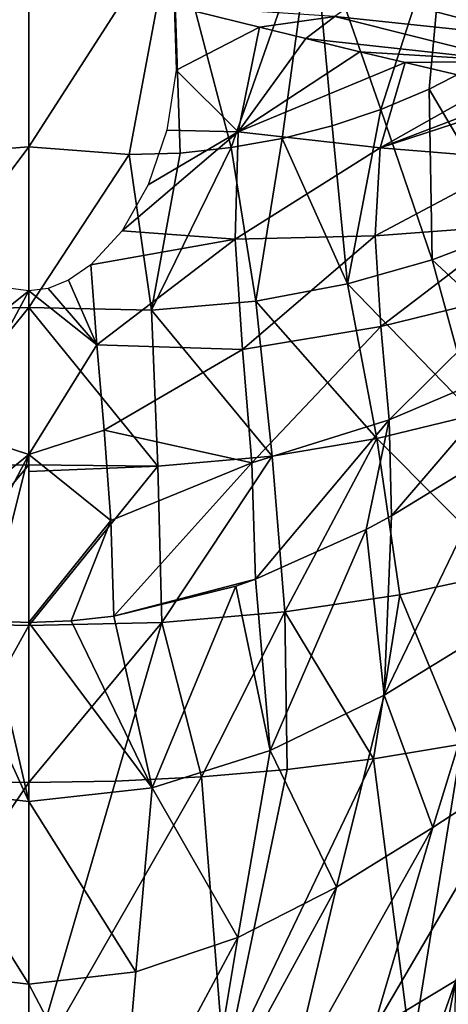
# Model space of a CAD drawing. Header units: millimetres. Extents: x -84 to 84, y -375 to 274.
# Tile 55 of 108: x 0 to 8, y 13 to 32. Entities that reach past the tile are written whole.
import ezdxf

# ---------------------------------------------------------------- set-up
doc = ezdxf.new("R2010")
doc.units = ezdxf.units.MM
doc.header["$LTSCALE"] = 148.96817
for name, color, linetype in [('13', 7, 'CONTINUOUS'), ('18', 7, 'CONTINUOUS'), ('22', 7, 'CONTINUOUS'), ('28', 7, 'CONTINUOUS'), ('31', 7, 'CONTINUOUS'), ('36', 7, 'CONTINUOUS'), ('41', 7, 'CONTINUOUS'), ('42', 7, 'CONTINUOUS'), ('45', 7, 'CONTINUOUS'), ('46', 7, 'CONTINUOUS'), ('49', 7, 'CONTINUOUS'), ('51', 7, 'CONTINUOUS'), ('8', 7, 'CONTINUOUS')]:
    doc.layers.add(name, color=color, linetype=linetype)

msp = doc.modelspace()

# ---------------------------------------------------------------- linework, layer by layer
at = {"layer": '13', "color": 7, "linetype": 'CONTINUOUS', "true_color": 0x69ffac}
for points in [[(-1.694, 17.268, -24.373), (0, 17.24, -24.434), (-3.833, 11.594, -24.34), (-1.694, 17.268, -24.373)], [(0, 17.24, -24.434), (0, 11.439, -24.629), (-3.833, 11.594, -24.34), (0, 17.24, -24.434)]]:
    msp.add_3dface(points, dxfattribs=at)
at = {"layer": '18', "color": 7, "linetype": 'CONTINUOUS', "true_color": 0x69ffac}
for points in [[(0, 23.678, 18.509), (0, 26.885, 16.9), (-1.473, 24.155, 18.318), (0, 23.678, 18.509)], [(-1.473, 24.155, 18.318), (0, 26.885, 16.9), (-1.328, 25.826, 17.481), (-1.473, 24.155, 18.318)], [(-1.328, 25.826, 17.481), (0, 26.885, 16.9), (-0.364, 26.929, 16.877), (-1.328, 25.826, 17.481)], [(-1.605, 22.381, 19.138), (0, 23.678, 18.509), (-1.473, 24.155, 18.318), (-1.605, 22.381, 19.138)], [(-0.825, 20.413, 19.928), (0, 23.678, 18.509), (-1.667, 20.505, 19.928), (-0.825, 20.413, 19.928)], [(-1.667, 20.505, 19.928), (0, 23.678, 18.509), (-1.605, 22.381, 19.138), (-1.667, 20.505, 19.928)], [(0, 20.383, 19.929), (0, 23.678, 18.509), (-0.825, 20.413, 19.928), (0, 20.383, 19.929)]]:
    msp.add_3dface(points, dxfattribs=at)
at = {"layer": '22', "color": 7, "linetype": 'CONTINUOUS', "true_color": 0x69ffac}
for points in [[(0, 16.871, 21.203), (-1.667, 20.505, 19.928), (-2.416, 17.135, 21.217), (0, 16.871, 21.203)], [(-0.825, 20.413, 19.928), (-1.667, 20.505, 19.928), (0, 16.871, 21.203), (-0.825, 20.413, 19.928)], [(0, 20.383, 19.929), (-0.825, 20.413, 19.928), (0, 16.871, 21.203), (0, 20.383, 19.929)], [(0, 16.871, 21.203), (-2.416, 17.135, 21.217), (0, 13.288, 22.276), (0, 16.871, 21.203)], [(0, 13.288, 22.276), (-2.416, 17.135, 21.217), (-2.096, 13.528, 22.283), (0, 13.288, 22.276)], [(0, 13.288, 22.276), (-2.096, 13.528, 22.283), (0, 9.661, 23.145), (0, 13.288, 22.276)], [(0, 9.661, 23.145), (-2.096, 13.528, 22.283), (-1.784, 9.889, 23.147), (0, 9.661, 23.145)]]:
    msp.add_3dface(points, dxfattribs=at)
at = {"layer": '28', "color": 7, "linetype": 'CONTINUOUS', "true_color": 0x69ffac}
for points in [[(-2.968, 29.589, -23.527), (-2.812, 34.095, -23.194), (0, 33.896, -23.471), (-2.968, 29.589, -23.527)], [(-1.965, 29.558, -23.668), (-2.968, 29.589, -23.527), (0, 33.896, -23.471), (-1.965, 29.558, -23.668)], [(0, 29.708, -23.767), (-1.965, 29.558, -23.668), (0, 33.896, -23.471), (0, 29.708, -23.767)]]:
    msp.add_3dface(points, dxfattribs=at)
at = {"layer": '31', "color": 7, "linetype": 'CONTINUOUS', "true_color": 0x69ffac}
for points in [[(8.779, 31.321, -21.267), (9.472, 28.086, -21.374), (7.849, 30.844, -21.834), (8.779, 31.321, -21.267)], [(7.849, 30.844, -21.834), (7.909, 27.494, -22.222), (6.898, 30.444, -22.318), (7.849, 30.844, -21.834)], [(9.472, 28.086, -21.374), (7.909, 27.494, -22.222), (7.849, 30.844, -21.834), (9.472, 28.086, -21.374)], [(6.898, 30.444, -22.318), (6.246, 27.022, -22.913), (5.943, 30.123, -22.719), (6.898, 30.444, -22.318)], [(7.909, 27.494, -22.222), (6.246, 27.022, -22.913), (6.898, 30.444, -22.318), (7.909, 27.494, -22.222)], [(5.943, 30.123, -22.719), (6.246, 27.022, -22.913), (4.967, 29.873, -23.053), (5.943, 30.123, -22.719)], [(4.967, 29.873, -23.053), (4.448, 26.683, -23.448), (3.968, 29.694, -23.323), (4.967, 29.873, -23.053)], [(6.246, 27.022, -22.913), (4.448, 26.683, -23.448), (4.967, 29.873, -23.053), (6.246, 27.022, -22.913)], [(0, 26.56, -23.966), (0, 29.708, -23.767), (1.965, 29.558, -23.668), (0, 26.56, -23.966)], [(2.404, 26.504, -23.822), (0, 26.56, -23.966), (1.965, 29.558, -23.668), (2.404, 26.504, -23.822)], [(2.968, 29.589, -23.527), (2.404, 26.504, -23.822), (1.965, 29.558, -23.668), (2.968, 29.589, -23.527)], [(4.448, 26.683, -23.448), (2.404, 26.504, -23.822), (3.968, 29.694, -23.323), (4.448, 26.683, -23.448)], [(3.968, 29.694, -23.323), (2.404, 26.504, -23.822), (2.968, 29.589, -23.527), (3.968, 29.694, -23.323)], [(9.472, 28.086, -21.374), (10.562, 25.031, -21.205), (7.909, 27.494, -22.222), (9.472, 28.086, -21.374)], [(7.909, 27.494, -22.222), (8.741, 24.452, -22.172), (6.246, 27.022, -22.913), (7.909, 27.494, -22.222)], [(10.562, 25.031, -21.205), (8.741, 24.452, -22.172), (7.909, 27.494, -22.222), (10.562, 25.031, -21.205)], [(6.246, 27.022, -22.913), (6.819, 23.986, -22.968), (4.448, 26.683, -23.448), (6.246, 27.022, -22.913)], [(8.741, 24.452, -22.172), (6.819, 23.986, -22.968), (6.246, 27.022, -22.913), (8.741, 24.452, -22.172)], [(4.448, 26.683, -23.448), (4.772, 23.644, -23.581), (2.404, 26.504, -23.822), (4.448, 26.683, -23.448)], [(6.819, 23.986, -22.968), (4.772, 23.644, -23.581), (4.448, 26.683, -23.448), (6.819, 23.986, -22.968)], [(0, 23.47, -24.142), (0, 26.56, -23.966), (2.525, 23.448, -23.991), (0, 23.47, -24.142)], [(2.525, 23.448, -23.991), (0, 26.56, -23.966), (2.404, 26.504, -23.822), (2.525, 23.448, -23.991)], [(4.772, 23.644, -23.581), (2.525, 23.448, -23.991), (2.404, 26.504, -23.822), (4.772, 23.644, -23.581)], [(8.741, 24.452, -22.172), (9.418, 21.379, -22.171), (6.819, 23.986, -22.968), (8.741, 24.452, -22.172)], [(6.819, 23.986, -22.968), (5.018, 20.587, -23.711), (4.772, 23.644, -23.581), (6.819, 23.986, -22.968)], [(7.275, 20.924, -23.044), (5.018, 20.587, -23.711), (6.819, 23.986, -22.968), (7.275, 20.924, -23.044)], [(9.418, 21.379, -22.171), (7.275, 20.924, -23.044), (6.819, 23.986, -22.968), (9.418, 21.379, -22.171)], [(4.772, 23.644, -23.581), (2.607, 20.383, -24.144), (2.525, 23.448, -23.991), (4.772, 23.644, -23.581)], [(5.018, 20.587, -23.711), (2.607, 20.383, -24.144), (4.772, 23.644, -23.581), (5.018, 20.587, -23.711)], [(0, 23.345, -24.149), (0, 23.47, -24.142), (2.525, 23.448, -23.991), (0, 23.345, -24.149)], [(0, 20.319, -24.301), (0, 23.345, -24.149), (2.525, 23.448, -23.991), (0, 20.319, -24.301)], [(2.607, 20.383, -24.144), (0, 20.319, -24.301), (2.525, 23.448, -23.991), (2.607, 20.383, -24.144)], [(9.418, 21.379, -22.171), (8.481, 17.991, -22.845), (7.275, 20.924, -23.044), (9.418, 21.379, -22.171)], [(7.275, 20.924, -23.044), (6.755, 17.708, -23.432), (5.018, 20.587, -23.711), (7.275, 20.924, -23.044)], [(8.481, 17.991, -22.845), (6.755, 17.708, -23.432), (7.275, 20.924, -23.044), (8.481, 17.991, -22.845)], [(5.018, 20.587, -23.711), (3.386, 17.354, -24.186), (2.607, 20.383, -24.144), (5.018, 20.587, -23.711)], [(5.063, 17.499, -23.875), (3.386, 17.354, -24.186), (5.018, 20.587, -23.711), (5.063, 17.499, -23.875)], [(6.755, 17.708, -23.432), (5.063, 17.499, -23.875), (5.018, 20.587, -23.711), (6.755, 17.708, -23.432)], [(0, 17.24, -24.434), (0, 20.319, -24.301), (2.607, 20.383, -24.144), (0, 17.24, -24.434)], [(1.694, 17.268, -24.373), (0, 17.24, -24.434), (2.607, 20.383, -24.144), (1.694, 17.268, -24.373)], [(3.386, 17.354, -24.186), (1.694, 17.268, -24.373), (2.607, 20.383, -24.144), (3.386, 17.354, -24.186)]]:
    msp.add_3dface(points, dxfattribs=at)
at = {"layer": '36', "color": 7, "linetype": 'CONTINUOUS', "true_color": 0x69ffac}
for points in [[(6.755, 17.708, -23.432), (8.481, 17.991, -22.845), (7.502, 11.913, -23.515), (6.755, 17.708, -23.432)], [(8.481, 17.991, -22.845), (10.977, 12.379, -22.211), (7.502, 11.913, -23.515), (8.481, 17.991, -22.845)], [(5.063, 17.499, -23.875), (6.755, 17.708, -23.432), (3.833, 11.594, -24.34), (5.063, 17.499, -23.875)], [(6.755, 17.708, -23.432), (7.502, 11.913, -23.515), (3.833, 11.594, -24.34), (6.755, 17.708, -23.432)], [(3.386, 17.354, -24.186), (5.063, 17.499, -23.875), (3.833, 11.594, -24.34), (3.386, 17.354, -24.186)], [(0, 11.439, -24.629), (1.694, 17.268, -24.373), (3.386, 17.354, -24.186), (0, 11.439, -24.629)], [(0, 11.439, -24.629), (3.386, 17.354, -24.186), (3.833, 11.594, -24.34), (0, 11.439, -24.629)], [(0, 11.439, -24.629), (0, 17.24, -24.434), (1.694, 17.268, -24.373), (0, 11.439, -24.629)]]:
    msp.add_3dface(points, dxfattribs=at)
at = {"layer": '41', "color": 7, "linetype": 'CONTINUOUS', "true_color": 0x69ffac}
for points in [[(1.328, 25.826, 17.481), (1.213, 27.393, 16.634), (0.777, 27.096, 16.794), (1.328, 25.826, 17.481)], [(0.374, 26.932, 16.876), (1.328, 25.826, 17.481), (0.777, 27.096, 16.794), (0.374, 26.932, 16.876)], [(0, 26.885, 16.9), (1.328, 25.826, 17.481), (0.374, 26.932, 16.876), (0, 26.885, 16.9)], [(0, 26.885, 16.9), (0, 23.678, 18.509), (1.328, 25.826, 17.481), (0, 26.885, 16.9)], [(1.328, 25.826, 17.481), (0, 23.678, 18.509), (1.473, 24.155, 18.318), (1.328, 25.826, 17.481)], [(1.473, 24.155, 18.318), (0, 23.678, 18.509), (1.605, 22.381, 19.138), (1.473, 24.155, 18.318)], [(0, 23.678, 18.509), (0, 20.383, 19.929), (1.605, 22.381, 19.138), (0, 23.678, 18.509)], [(1.605, 22.381, 19.138), (0, 20.383, 19.929), (0.825, 20.413, 19.928), (1.605, 22.381, 19.138)], [(1.667, 20.505, 19.928), (1.605, 22.381, 19.138), (0.825, 20.413, 19.928), (1.667, 20.505, 19.928)]]:
    msp.add_3dface(points, dxfattribs=at)
at = {"layer": '42', "color": 7, "linetype": 'CONTINUOUS', "true_color": 0x69ffac}
for points in [[(4.519, 32.056, 13.768), (2.85, 32.468, 13.464), (2.885, 31.216, 14.289), (4.519, 32.056, 13.768)], [(4.101, 30.004, 15.141), (4.519, 32.056, 13.768), (2.885, 31.216, 14.289), (4.101, 30.004, 15.141)], [(4.519, 32.056, 13.768), (4.101, 30.004, 15.141), (5.431, 31.833, 14.002), (4.519, 32.056, 13.768)], [(4.101, 30.004, 15.141), (6.492, 31.576, 14.336), (5.431, 31.833, 14.002), (4.101, 30.004, 15.141)], [(4.101, 30.004, 15.141), (7.38, 31.363, 14.668), (6.492, 31.576, 14.336), (4.101, 30.004, 15.141)], [(4.101, 30.004, 15.141), (6.887, 29.689, 15.775), (7.38, 31.363, 14.668), (4.101, 30.004, 15.141)], [(7.38, 31.363, 14.668), (6.887, 29.689, 15.775), (9.124, 30.951, 15.467), (7.38, 31.363, 14.668)], [(2.702, 30.036, 15.053), (4.101, 30.004, 15.141), (2.885, 31.216, 14.289), (2.702, 30.036, 15.053)], [(6.887, 29.689, 15.775), (9.788, 30.797, 15.823), (9.124, 30.951, 15.467), (6.887, 29.689, 15.775)], [(10.078, 30.73, 15.988), (9.788, 30.797, 15.823), (6.887, 29.689, 15.775), (10.078, 30.73, 15.988)], [(9.62, 29.466, 16.753), (10.078, 30.73, 15.988), (6.887, 29.689, 15.775), (9.62, 29.466, 16.753)], [(4.045, 27.9, 16.477), (4.101, 30.004, 15.141), (1.825, 28.06, 16.253), (4.045, 27.9, 16.477)], [(1.825, 28.06, 16.253), (4.101, 30.004, 15.141), (2.336, 28.964, 15.718), (1.825, 28.06, 16.253)], [(2.336, 28.964, 15.718), (4.101, 30.004, 15.141), (2.702, 30.036, 15.053), (2.336, 28.964, 15.718)], [(4.101, 30.004, 15.141), (4.045, 27.9, 16.477), (6.887, 29.689, 15.775), (4.101, 30.004, 15.141)], [(4.045, 27.9, 16.477), (6.789, 27.963, 16.91), (6.887, 29.689, 15.775), (4.045, 27.9, 16.477)], [(6.789, 27.963, 16.91), (9.62, 29.466, 16.753), (6.887, 29.689, 15.775), (6.789, 27.963, 16.91)], [(9.499, 28.169, 17.599), (9.62, 29.466, 16.753), (6.789, 27.963, 16.91), (9.499, 28.169, 17.599)], [(1.213, 27.393, 16.634), (4.045, 27.9, 16.477), (1.825, 28.06, 16.253), (1.213, 27.393, 16.634)], [(6.902, 26.185, 18.012), (9.499, 28.169, 17.599), (6.789, 27.963, 16.91), (6.902, 26.185, 18.012)], [(9.565, 26.837, 18.458), (9.499, 28.169, 17.599), (6.902, 26.185, 18.012), (9.565, 26.837, 18.458)], [(1.213, 27.393, 16.634), (1.328, 25.826, 17.481), (4.045, 27.9, 16.477), (1.213, 27.393, 16.634)], [(4.045, 27.9, 16.477), (1.328, 25.826, 17.481), (4.185, 25.736, 17.738), (4.045, 27.9, 16.477)], [(4.045, 27.9, 16.477), (4.185, 25.736, 17.738), (6.789, 27.963, 16.91), (4.045, 27.9, 16.477)], [(4.185, 25.736, 17.738), (6.902, 26.185, 18.012), (6.789, 27.963, 16.91), (4.185, 25.736, 17.738)], [(7.067, 24.354, 19.035), (9.565, 26.837, 18.458), (6.902, 26.185, 18.012), (7.067, 24.354, 19.035)], [(9.677, 25.469, 19.269), (9.565, 26.837, 18.458), (7.067, 24.354, 19.035), (9.677, 25.469, 19.269)], [(4.185, 25.736, 17.738), (4.373, 23.51, 18.895), (6.902, 26.185, 18.012), (4.185, 25.736, 17.738)], [(4.373, 23.51, 18.895), (7.067, 24.354, 19.035), (6.902, 26.185, 18.012), (4.373, 23.51, 18.895)], [(1.328, 25.826, 17.481), (1.473, 24.155, 18.318), (4.185, 25.736, 17.738), (1.328, 25.826, 17.481)], [(4.185, 25.736, 17.738), (1.473, 24.155, 18.318), (4.373, 23.51, 18.895), (4.185, 25.736, 17.738)], [(7.108, 22.472, 19.942), (9.677, 25.469, 19.269), (7.067, 24.354, 19.035), (7.108, 22.472, 19.942)], [(9.315, 23.821, 19.97), (9.677, 25.469, 19.269), (7.108, 22.472, 19.942), (9.315, 23.821, 19.97)], [(4.373, 23.51, 18.895), (4.442, 21.229, 19.929), (7.067, 24.354, 19.035), (4.373, 23.51, 18.895)], [(7.067, 24.354, 19.035), (4.442, 21.229, 19.929), (6.615, 22.207, 19.938), (7.067, 24.354, 19.035)], [(7.108, 22.472, 19.942), (7.067, 24.354, 19.035), (6.615, 22.207, 19.938), (7.108, 22.472, 19.942)], [(1.473, 24.155, 18.318), (1.605, 22.381, 19.138), (4.373, 23.51, 18.895), (1.473, 24.155, 18.318)], [(1.605, 22.381, 19.138), (1.667, 20.505, 19.928), (4.373, 23.51, 18.895), (1.605, 22.381, 19.138)], [(4.373, 23.51, 18.895), (1.667, 20.505, 19.928), (4.442, 21.229, 19.929), (4.373, 23.51, 18.895)], [(4.442, 21.229, 19.929), (1.667, 20.505, 19.928), (4.054, 21.09, 19.928), (4.442, 21.229, 19.929)]]:
    msp.add_3dface(points, dxfattribs=at)
at = {"layer": '45', "color": 7, "linetype": 'CONTINUOUS', "true_color": 0x69ffac}
for points in [[(9.315, 23.821, 19.97), (7.108, 22.472, 19.942), (6.964, 18.955, 21.307), (9.315, 23.821, 19.97)], [(9.13, 20.284, 21.375), (9.315, 23.821, 19.97), (6.964, 18.955, 21.307), (9.13, 20.284, 21.375)], [(7.108, 22.472, 19.942), (6.615, 22.207, 19.938), (6.964, 18.955, 21.307), (7.108, 22.472, 19.942)], [(6.615, 22.207, 19.938), (4.442, 21.229, 19.929), (4.731, 17.866, 21.253), (6.615, 22.207, 19.938)], [(6.964, 18.955, 21.307), (6.615, 22.207, 19.938), (4.731, 17.866, 21.253), (6.964, 18.955, 21.307)], [(4.054, 21.09, 19.928), (1.667, 20.505, 19.928), (2.416, 17.135, 21.217), (4.054, 21.09, 19.928)], [(4.731, 17.866, 21.253), (4.054, 21.09, 19.928), (2.416, 17.135, 21.217), (4.731, 17.866, 21.253)], [(4.442, 21.229, 19.929), (4.054, 21.09, 19.928), (4.731, 17.866, 21.253), (4.442, 21.229, 19.929)], [(1.667, 20.505, 19.928), (0.825, 20.413, 19.928), (2.416, 17.135, 21.217), (1.667, 20.505, 19.928)], [(0.825, 20.413, 19.928), (0, 20.383, 19.929), (2.416, 17.135, 21.217), (0.825, 20.413, 19.928)], [(0, 20.383, 19.929), (0, 16.871, 21.203), (2.416, 17.135, 21.217), (0, 20.383, 19.929)], [(9.13, 20.284, 21.375), (6.964, 18.955, 21.307), (7.923, 16.356, 22.371), (9.13, 20.284, 21.375)], [(9.797, 17.587, 22.433), (9.13, 20.284, 21.375), (7.923, 16.356, 22.371), (9.797, 17.587, 22.433)], [(6.964, 18.955, 21.307), (4.731, 17.866, 21.253), (6.032, 15.187, 22.327), (6.964, 18.955, 21.307)], [(7.923, 16.356, 22.371), (6.964, 18.955, 21.307), (6.032, 15.187, 22.327), (7.923, 16.356, 22.371)], [(4.731, 17.866, 21.253), (2.416, 17.135, 21.217), (4.097, 14.203, 22.299), (4.731, 17.866, 21.253)], [(6.032, 15.187, 22.327), (4.731, 17.866, 21.253), (4.097, 14.203, 22.299), (6.032, 15.187, 22.327)], [(9.797, 17.587, 22.433), (7.923, 16.356, 22.371), (6.746, 12.378, 23.189), (9.797, 17.587, 22.433)], [(8.37, 13.359, 23.227), (9.797, 17.587, 22.433), (6.746, 12.378, 23.189), (8.37, 13.359, 23.227)], [(2.416, 17.135, 21.217), (0, 16.871, 21.203), (2.096, 13.528, 22.283), (2.416, 17.135, 21.217)], [(4.097, 14.203, 22.299), (2.416, 17.135, 21.217), (2.096, 13.528, 22.283), (4.097, 14.203, 22.299)], [(0, 16.871, 21.203), (0, 13.288, 22.276), (2.096, 13.528, 22.283), (0, 16.871, 21.203)], [(7.923, 16.356, 22.371), (6.032, 15.187, 22.327), (5.128, 11.384, 23.165), (7.923, 16.356, 22.371)], [(6.746, 12.378, 23.189), (7.923, 16.356, 22.371), (5.128, 11.384, 23.165), (6.746, 12.378, 23.189)], [(6.032, 15.187, 22.327), (4.097, 14.203, 22.299), (3.483, 10.512, 23.152), (6.032, 15.187, 22.327)], [(5.128, 11.384, 23.165), (6.032, 15.187, 22.327), (3.483, 10.512, 23.152), (5.128, 11.384, 23.165)], [(4.097, 14.203, 22.299), (2.096, 13.528, 22.283), (1.784, 9.889, 23.147), (4.097, 14.203, 22.299)], [(3.483, 10.512, 23.152), (4.097, 14.203, 22.299), (1.784, 9.889, 23.147), (3.483, 10.512, 23.152)], [(2.096, 13.528, 22.283), (0, 13.288, 22.276), (1.784, 9.889, 23.147), (2.096, 13.528, 22.283)], [(6.615, 8.395, 23.89), (7.456, 8.746, 23.895), (8.37, 13.359, 23.227), (6.615, 8.395, 23.89)], [(6.615, 8.395, 23.89), (8.37, 13.359, 23.227), (6.746, 12.378, 23.189), (6.615, 8.395, 23.89)], [(7.456, 8.746, 23.895), (8.271, 9.011, 23.897), (8.37, 13.359, 23.227), (7.456, 8.746, 23.895)], [(0, 13.288, 22.276), (0, 9.661, 23.145), (1.784, 9.889, 23.147), (0, 13.288, 22.276)]]:
    msp.add_3dface(points, dxfattribs=at)
at = {"layer": '46', "color": 7, "linetype": 'CONTINUOUS', "true_color": 0x69ffac}
for points in [[(9.749, 9.241, 23.888), (7.919, 4.398, 23.998), (15.331, 14.561, 23.536), (9.749, 9.241, 23.888)], [(7.919, 4.398, 23.998), (18.53, 13.486, 23.247), (15.331, 14.561, 23.536), (7.919, 4.398, 23.998)], [(7.919, 4.398, 23.998), (6.267, 0, 23.665), (18.53, 13.486, 23.247), (7.919, 4.398, 23.998)], [(6.267, 0, 23.665), (21.449, 12.546, 22.386), (18.53, 13.486, 23.247), (6.267, 0, 23.665)]]:
    msp.add_3dface(points, dxfattribs=at)
at = {"layer": '49', "color": 7, "linetype": 'CONTINUOUS', "true_color": 0x69ffac}
for points in [[(6.626, 32.72, 13.494), (5.998, 32.265, 13.753), (9.917, 31.855, 15.02), (6.626, 32.72, 13.494)], [(10.355, 32.294, 14.811), (6.626, 32.72, 13.494), (9.917, 31.855, 15.02), (10.355, 32.294, 14.811)], [(2.85, 32.468, 13.464), (4.519, 32.056, 13.768), (5.998, 32.265, 13.753), (2.85, 32.468, 13.464)], [(4.519, 32.056, 13.768), (5.431, 31.833, 14.002), (5.998, 32.265, 13.753), (4.519, 32.056, 13.768)], [(5.998, 32.265, 13.753), (5.431, 31.833, 14.002), (9.49, 31.393, 15.246), (5.998, 32.265, 13.753)], [(9.917, 31.855, 15.02), (5.998, 32.265, 13.753), (9.49, 31.393, 15.246), (9.917, 31.855, 15.02)], [(5.431, 31.833, 14.002), (6.492, 31.576, 14.336), (9.49, 31.393, 15.246), (5.431, 31.833, 14.002)], [(6.492, 31.576, 14.336), (7.38, 31.363, 14.668), (9.49, 31.393, 15.246), (6.492, 31.576, 14.336)], [(7.38, 31.363, 14.668), (9.124, 30.951, 15.467), (9.49, 31.393, 15.246), (7.38, 31.363, 14.668)]]:
    msp.add_3dface(points, dxfattribs=at)
at = {"layer": '51', "color": 7, "linetype": 'CONTINUOUS', "true_color": 0x69ffac}
for points in [[(8.177, 34.407, -21.129), (6.898, 30.444, -22.318), (5.565, 34.266, -22.406), (8.177, 34.407, -21.129)], [(7.849, 30.844, -21.834), (6.898, 30.444, -22.318), (8.177, 34.407, -21.129), (7.849, 30.844, -21.834)], [(8.779, 31.321, -21.267), (7.849, 30.844, -21.834), (8.177, 34.407, -21.129), (8.779, 31.321, -21.267)], [(10.57, 34.521, -19.401), (8.779, 31.321, -21.267), (8.177, 34.407, -21.129), (10.57, 34.521, -19.401)], [(5.565, 34.266, -22.406), (3.968, 29.694, -23.323), (2.812, 34.095, -23.194), (5.565, 34.266, -22.406)], [(4.967, 29.873, -23.053), (3.968, 29.694, -23.323), (5.565, 34.266, -22.406), (4.967, 29.873, -23.053)], [(5.943, 30.123, -22.719), (4.967, 29.873, -23.053), (5.565, 34.266, -22.406), (5.943, 30.123, -22.719)], [(6.898, 30.444, -22.318), (5.943, 30.123, -22.719), (5.565, 34.266, -22.406), (6.898, 30.444, -22.318)], [(0, 29.708, -23.767), (0, 33.896, -23.471), (2.812, 34.095, -23.194), (0, 29.708, -23.767)], [(1.965, 29.558, -23.668), (0, 29.708, -23.767), (2.812, 34.095, -23.194), (1.965, 29.558, -23.668)], [(2.968, 29.589, -23.527), (1.965, 29.558, -23.668), (2.812, 34.095, -23.194), (2.968, 29.589, -23.527)], [(3.968, 29.694, -23.323), (2.968, 29.589, -23.527), (2.812, 34.095, -23.194), (3.968, 29.694, -23.323)]]:
    msp.add_3dface(points, dxfattribs=at)
at = {"layer": '8', "color": 7, "linetype": 'CONTINUOUS', "true_color": 0x69ffac}
for points in [[(0, 26.56, -23.966), (-2.404, 26.504, -23.822), (0, 29.708, -23.767), (0, 26.56, -23.966)], [(0, 29.708, -23.767), (-2.404, 26.504, -23.822), (-1.965, 29.558, -23.668), (0, 29.708, -23.767)], [(0, 23.47, -24.142), (-2.525, 23.448, -23.991), (0, 26.56, -23.966), (0, 23.47, -24.142)], [(0, 26.56, -23.966), (-2.525, 23.448, -23.991), (-2.404, 26.504, -23.822), (0, 26.56, -23.966)], [(0, 20.319, -24.301), (-2.607, 20.383, -24.144), (0, 23.47, -24.142), (0, 20.319, -24.301)], [(0, 23.47, -24.142), (-2.607, 20.383, -24.144), (-2.525, 23.448, -23.991), (0, 23.47, -24.142)], [(0, 23.345, -24.149), (0, 20.319, -24.301), (0, 23.47, -24.142), (0, 23.345, -24.149)], [(-2.607, 20.383, -24.144), (0, 20.319, -24.301), (-1.694, 17.268, -24.373), (-2.607, 20.383, -24.144)], [(0, 20.319, -24.301), (0, 17.24, -24.434), (-1.694, 17.268, -24.373), (0, 20.319, -24.301)]]:
    msp.add_3dface(points, dxfattribs=at)

doc.saveas('drawing.dxf')
